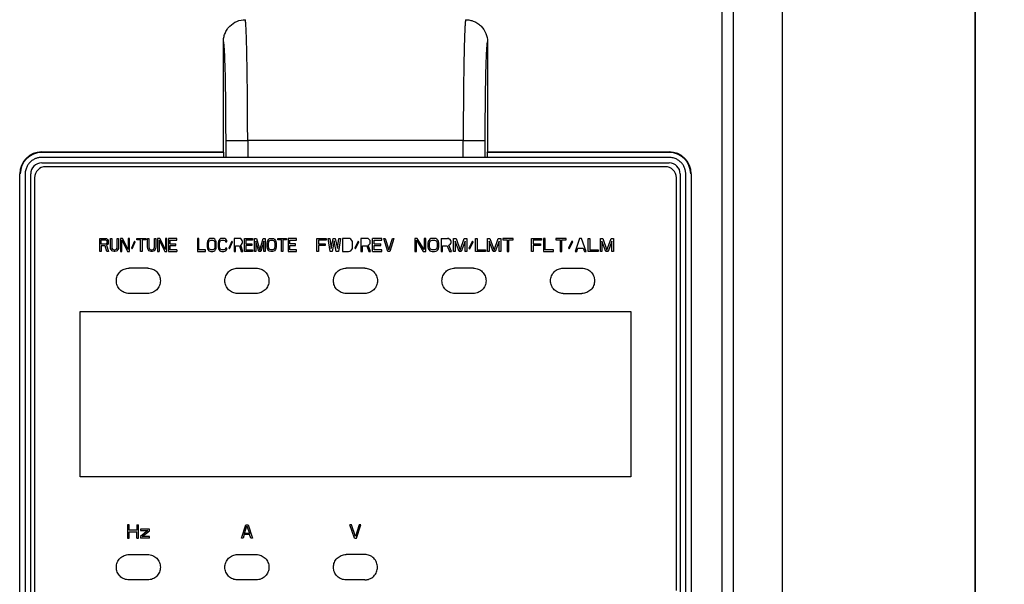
# Model space of a CAD drawing. Header units: millimetres. Extents: x 0 to 423, y 0 to 297.
# Tile 12 of 34: x 125 to 155, y 172 to 189. Entities that reach past the tile are written whole.
import ezdxf

# ---------------------------------------------------------------- set-up
doc = ezdxf.new("R2010")
doc.units = ezdxf.units.MM
doc.layers.add('实线', color=2, linetype='Continuous', lineweight=25)
doc.styles.add('SLDTEXTSTYLE17', font='ARIAL.TTF', dxfattribs={"width": 0.948})
doc.dimstyles.new('SLDDIMSTYLE0', dxfattribs={"dimtxt": 3.5, "dimasz": 2.8, "dimexe": 0, "dimexo": 0.0625, "dimgap": 0.875, "dimtad": 2, "dimlfac": 3, "dimrnd": 1e-09, "dimzin": 12, "dimdsep": 46, "dimtxsty": 'SLDTEXTSTYLE17', "dimsah": 1, "dimcen": 0.09, "dimadec": 0, "dimazin": 3, "dimtfac": 1, "dimtofl": 0, "dimtmove": 0, "dimatfit": 3, "dimfxl": 1, "dimfrac": 2, "dimtolj": 1, "dimtzin": 12, "dimarcsym": 0})

# ---------------------------------------------------------------- blocks, each defined once
blk = doc.blocks.new('_D_2')
at = {"color": 7, "linetype": 'Continuous', "lineweight": 18, "true_color": 0xffffff}
for p, q in [((151.674, 196.58), (166.25, 196.58)), ((165.25, 196.58), (165.25, 95.58)), ((151.674, 95.58), (166.25, 95.58))]:
    blk.add_line(p, q, dxfattribs=at)
for points in [[(165.25, 196.58), (164.9, 193.78), (165.6, 193.78)], [(165.25, 95.58), (165.6, 98.38), (164.9, 98.38)]]:
    blk.add_solid(points, dxfattribs=at)
at = {"color": 7, "linetype": 'Continuous', "lineweight": 18, "true_color": 0xffffff, "insert": (160.738, 143.668), "char_height": 3.5, "attachment_point": 1, "rotation": 90, "style": 'SLDTEXTSTYLE17'}
blk.add_mtext('303', dxfattribs=at)
blk = doc.blocks.new('_D_3')
at = {"color": 7, "linetype": 'Continuous', "lineweight": 18, "true_color": 0xffffff}
for p, q in [((152.174, 199.747), (174.811, 199.747)), ((173.811, 199.747), (173.811, 93.08)), ((149.04, 93.08), (174.811, 93.08))]:
    blk.add_line(p, q, dxfattribs=at)
for points in [[(173.811, 199.747), (173.461, 196.947), (174.161, 196.947)], [(173.811, 93.08), (174.161, 95.88), (173.461, 95.88)]]:
    blk.add_solid(points, dxfattribs=at)
at = {"color": 7, "linetype": 'Continuous', "lineweight": 18, "true_color": 0xffffff, "insert": (169.299, 143.668), "char_height": 3.5, "attachment_point": 1, "rotation": 90, "style": 'SLDTEXTSTYLE17'}
blk.add_mtext('320', dxfattribs=at)

msp = doc.modelspace()

# ---------------------------------------------------------------- linework, layer by layer
at = {"layer": '实线', "color": 2, "linetype": 'Continuous', "lineweight": 25, "true_color": 0xffff00}
for p, q in [((147.0069, 193.7467), (147.0069, 150.4134)), ((148.5032, 150.4134), (148.5032, 193.7467)), ((146.6736, 150.4134), (146.6736, 193.3156)), ((154.3356, 191.7423), (154.3356, 150.4134)), ((154.3402, 150.4134), (154.3402, 191.747)), ((154.3402, 151.4801), (154.3402, 191.7467)), ((131.5736, 185.1131), (131.5736, 188.445)), ((139.5736, 188.445), (139.5736, 185.1131)), ((131.6439, 185.4616), (131.6439, 184.9465)), ((138.8369, 185.4616), (132.3103, 185.4616)), ((132.3103, 185.4616), (132.3103, 184.9465)), ((138.8369, 184.9465), (138.8369, 185.4616)), ((139.5033, 184.9465), (139.5033, 185.4616)), ((126.0736, 185.1131), (131.5736, 185.1131)), ((126.0736, 185.0965), (126.0736, 185.1131)), ((131.5902, 185.0965), (126.0736, 185.0965)), ((145.0736, 184.9465), (126.0736, 184.9465)), ((131.5902, 185.0965), (131.5736, 185.1131)), ((131.5902, 184.9465), (131.5902, 185.0965)), ((139.557, 185.0965), (139.5736, 185.1131)), ((139.557, 185.0965), (139.557, 184.9465)), ((145.0736, 185.0965), (139.557, 185.0965)), ((139.5736, 185.1131), (145.0736, 185.1131)), ((145.0736, 185.0965), (145.0736, 185.1131)), ((126.0736, 184.7798), (145.0736, 184.7798)), ((144.9569, 184.6631), (126.1902, 184.6631)), ((125.4069, 152.1131), (125.4069, 184.4465)), ((125.4235, 184.4465), (125.4069, 184.4465)), ((125.5736, 184.4465), (125.5736, 152.1131)), ((125.7402, 152.1131), (125.7402, 184.4465)), ((125.8569, 184.3298), (125.8569, 169.5131)), ((145.2902, 171.8465), (145.2902, 184.3298)), ((145.4069, 184.4465), (145.4069, 152.1131)), ((145.5736, 152.1131), (145.5736, 184.4465)), ((145.7237, 184.4465), (145.7402, 184.4465)), ((145.7402, 184.4465), (145.7402, 152.1131)), ((127.8336, 182.4965), (128.0002, 182.4965)), ((127.8336, 182.0965), (127.8336, 182.4965)), ((128.0002, 182.4965), (128.035, 182.4879)), ((128.035, 182.4879), (128.0627, 182.4624)), ((128.0627, 182.4624), (128.0836, 182.4284)), ((128.153, 182.2326), (128.153, 182.4965)), ((128.153, 182.4965), (128.1947, 182.4965)), ((128.1947, 182.4965), (128.1947, 182.2326)), ((128.3614, 182.2326), (128.3614, 182.4965)), ((128.3614, 182.4965), (128.403, 182.4965)), ((128.403, 182.4965), (128.403, 182.2326)), ((128.4586, 182.4965), (128.4586, 182.0965)), ((128.5211, 182.4965), (128.4586, 182.4965)), ((128.6947, 182.156), (128.5211, 182.4965)), ((128.6947, 182.4965), (128.6947, 182.156)), ((128.7364, 182.4965), (128.6947, 182.4965)), ((128.7364, 182.0965), (128.7364, 182.4965)), ((128.9586, 182.4965), (129.2225, 182.4965)), ((128.9586, 182.4539), (128.9586, 182.4965)), ((129.2225, 182.4965), (129.2225, 182.4539)), ((129.278, 182.4965), (129.3197, 182.4965)), ((129.278, 182.2326), (129.278, 182.4965)), ((129.3197, 182.4965), (129.3197, 182.2326)), ((129.4864, 182.4965), (129.528, 182.4965)), ((129.4864, 182.2326), (129.4864, 182.4965)), ((129.528, 182.4965), (129.528, 182.2326)), ((129.5836, 182.4965), (129.5836, 182.0965)), ((129.6461, 182.4965), (129.5836, 182.4965)), ((129.8197, 182.156), (129.6461, 182.4965)), ((129.8197, 182.4965), (129.8197, 182.156)), ((129.8614, 182.4965), (129.8197, 182.4965)), ((129.8614, 182.0965), (129.8614, 182.4965)), ((129.9169, 182.4965), (129.9169, 182.0965)), ((130.1669, 182.4965), (129.9169, 182.4965)), ((130.1669, 182.4454), (130.1669, 182.4965)), ((130.7869, 182.4965), (130.7869, 182.0965)), ((130.8279, 182.4965), (130.7869, 182.4965)), ((130.8279, 182.1475), (130.8279, 182.4965)), ((131.1354, 182.4709), (131.1081, 182.4369)), ((131.1628, 182.4879), (131.1354, 182.4709)), ((131.1969, 182.4965), (131.1628, 182.4879)), ((131.2516, 182.4965), (131.1969, 182.4965)), ((131.2858, 182.4879), (131.2516, 182.4965)), ((131.3131, 182.4709), (131.2858, 182.4879)), ((131.3404, 182.4369), (131.3131, 182.4709)), ((131.4634, 182.4709), (131.4361, 182.4369)), ((131.4908, 182.4879), (131.4634, 182.4709)), ((131.525, 182.4965), (131.4908, 182.4879)), ((131.5865, 182.4965), (131.525, 182.4965)), ((131.6206, 182.4879), (131.5865, 182.4965)), ((131.648, 182.4709), (131.6206, 182.4879)), ((131.6753, 182.4369), (131.648, 182.4709)), ((131.9008, 182.4965), (131.9008, 182.0965)), ((132.0648, 182.4965), (131.9008, 182.4965)), ((132.099, 182.4879), (132.0648, 182.4965)), ((132.1263, 182.4624), (132.099, 182.4879)), ((132.1468, 182.4284), (132.1263, 182.4624)), ((132.2152, 182.0965), (132.2152, 182.4965)), ((132.2152, 182.4965), (132.4612, 182.4965)), ((132.4612, 182.4965), (132.4612, 182.4454)), ((132.5158, 182.4965), (132.5773, 182.4965)), ((132.5158, 182.0965), (132.5158, 182.4965)), ((132.5773, 182.4965), (132.6799, 182.139)), ((132.6799, 182.139), (132.7824, 182.4965)), ((132.7824, 182.4965), (132.8439, 182.4965)), ((132.8439, 182.4965), (132.8439, 182.0965)), ((132.919, 182.4369), (132.9464, 182.4709)), ((132.9464, 182.4709), (132.9737, 182.4879)), ((132.9737, 182.4879), (133.0079, 182.4965)), ((133.0079, 182.4965), (133.0625, 182.4965)), ((133.0625, 182.4965), (133.0967, 182.4879)), ((133.0967, 182.4879), (133.124, 182.4709)), ((133.124, 182.4709), (133.1514, 182.4369)), ((133.2265, 182.4965), (133.4862, 182.4965)), ((133.2265, 182.4539), (133.2265, 182.4965)), ((133.4862, 182.4965), (133.4862, 182.4539)), ((133.5409, 182.4965), (133.5409, 182.0965)), ((133.7869, 182.4965), (133.5409, 182.4965)), ((133.7869, 182.4454), (133.7869, 182.4965)), ((134.4069, 182.4965), (134.6851, 182.4965)), ((134.4069, 182.0965), (134.4069, 182.4965)), ((134.6851, 182.4965), (134.6851, 182.4454)), ((134.7469, 182.4965), (134.7932, 182.4965)), ((134.8087, 182.0965), (134.7469, 182.4965)), ((134.7932, 182.4965), (134.8396, 182.1901)), ((134.8396, 182.1901), (134.9014, 182.4965)), ((134.9014, 182.4965), (134.9632, 182.4965)), ((134.9632, 182.4965), (135.025, 182.1901)), ((135.025, 182.1901), (135.0714, 182.4965)), ((135.1177, 182.4965), (135.0559, 182.0965)), ((135.0714, 182.4965), (135.1177, 182.4965)), ((135.1795, 182.4965), (135.1795, 182.0965)), ((135.365, 182.4965), (135.1795, 182.4965)), ((135.4036, 182.4879), (135.365, 182.4965)), ((135.4345, 182.4709), (135.4036, 182.4879)), ((135.4654, 182.4369), (135.4345, 182.4709)), ((135.7358, 182.4965), (135.7358, 182.0965)), ((135.9213, 182.4965), (135.7358, 182.4965)), ((135.9599, 182.4879), (135.9213, 182.4965)), ((135.9908, 182.4624), (135.9599, 182.4879)), ((136.014, 182.4284), (135.9908, 182.4624)), ((136.0912, 182.0965), (136.0912, 182.4965)), ((136.3694, 182.4965), (136.0912, 182.4965)), ((136.3694, 182.4454), (136.3694, 182.4965)), ((136.4312, 182.4965), (136.4776, 182.4965)), ((136.5548, 182.0965), (136.4312, 182.4965)), ((136.4776, 182.4965), (136.5857, 182.1475)), ((136.5857, 182.1475), (136.6939, 182.4965)), ((136.7402, 182.4965), (136.6166, 182.0965)), ((136.6939, 182.4965), (136.7402, 182.4965)), ((137.4432, 182.4965), (137.3686, 182.4965)), ((137.3686, 182.4965), (137.3686, 182.0965)), ((137.6503, 182.156), (137.4432, 182.4965)), ((137.6503, 182.4965), (137.6503, 182.156)), ((137.7001, 182.4965), (137.6503, 182.4965)), ((137.7001, 182.0965), (137.7001, 182.4965)), ((137.8244, 182.4709), (137.7912, 182.4369)), ((137.8575, 182.4879), (137.8244, 182.4709)), ((137.8989, 182.4965), (137.8575, 182.4879)), ((137.9652, 182.4965), (137.8989, 182.4965)), ((138.0067, 182.4879), (137.9652, 182.4965)), ((138.0398, 182.4709), (138.0067, 182.4879)), ((138.073, 182.4369), (138.0398, 182.4709)), ((138.1641, 182.4965), (138.363, 182.4965)), ((138.1641, 182.4965), (138.1641, 182.0965)), ((138.4045, 182.4879), (138.363, 182.4965)), ((138.4045, 182.4879), (138.4376, 182.4624)), ((138.4625, 182.4284), (138.4376, 182.4624)), ((138.5453, 182.4965), (138.6199, 182.4965)), ((138.5453, 182.0965), (138.5453, 182.4965)), ((138.6199, 182.4965), (138.7442, 182.139)), ((138.7442, 182.139), (138.8685, 182.4965)), ((138.8685, 182.4965), (138.9431, 182.4965)), ((138.9431, 182.4965), (138.9431, 182.0965)), ((139.2083, 182.4965), (139.258, 182.4965)), ((139.2083, 182.0965), (139.2083, 182.4965)), ((139.258, 182.4965), (139.258, 182.1475)), ((139.5729, 182.4965), (139.6475, 182.4965)), ((139.5729, 182.0965), (139.5729, 182.4965)), ((139.6475, 182.4965), (139.7718, 182.139)), ((139.7718, 182.139), (139.8961, 182.4965)), ((139.8961, 182.4965), (139.9707, 182.4965)), ((139.9707, 182.4965), (139.9707, 182.0965)), ((140.037, 182.4965), (140.037, 182.4539)), ((140.3519, 182.4965), (140.037, 182.4965)), ((140.3519, 182.4539), (140.3519, 182.4965)), ((140.9052, 182.4965), (141.2052, 182.4965)), ((140.9052, 182.0965), (140.9052, 182.4965)), ((141.2052, 182.4965), (141.2052, 182.4454)), ((141.2719, 182.4965), (141.2719, 182.0965)), ((141.3219, 182.4965), (141.2719, 182.4965)), ((141.3219, 182.1475), (141.3219, 182.4965)), ((141.6386, 182.4965), (141.6386, 182.4539)), ((141.9552, 182.4965), (141.6386, 182.4965)), ((141.9552, 182.4539), (141.9552, 182.4965)), ((142.3552, 182.4965), (142.2219, 182.0965)), ((142.4219, 182.4965), (142.3552, 182.4965)), ((142.5552, 182.0965), (142.4219, 182.4965)), ((142.6219, 182.4965), (142.6719, 182.4965)), ((142.6219, 182.0965), (142.6219, 182.4965)), ((142.6719, 182.4965), (142.6719, 182.1475)), ((142.9886, 182.4965), (143.0636, 182.4965)), ((142.9886, 182.0965), (142.9886, 182.4965)), ((143.0636, 182.4965), (143.1886, 182.139)), ((143.1886, 182.139), (143.3136, 182.4965)), ((143.3136, 182.4965), (143.3886, 182.4965)), ((143.3886, 182.4965), (143.3886, 182.0965)), ((127.8752, 182.3262), (127.8752, 182.4539)), ((127.8752, 182.4539), (128.0072, 182.4539)), ((128.0072, 182.3262), (127.8752, 182.3262)), ((127.8752, 182.2752), (127.8752, 182.0965)), ((127.9933, 182.2752), (127.8752, 182.2752)), ((128.0489, 182.0965), (127.9933, 182.2752)), ((128.0072, 182.4539), (128.028, 182.4454)), ((128.028, 182.3347), (128.0072, 182.3262)), ((128.028, 182.4454), (128.0419, 182.4284)), ((128.0419, 182.3518), (128.028, 182.3347)), ((128.0627, 182.3092), (128.035, 182.2922)), ((128.035, 182.2922), (128.0975, 182.0965)), ((128.0419, 182.4284), (128.0489, 182.4028)), ((128.0489, 182.3773), (128.0419, 182.3518)), ((128.0489, 182.4028), (128.0489, 182.3773)), ((128.0836, 182.3433), (128.0627, 182.3092)), ((128.0836, 182.4284), (128.0905, 182.4028)), ((128.0905, 182.3688), (128.0836, 182.3433)), ((128.0905, 182.4028), (128.0905, 182.3688)), ((128.16, 182.1901), (128.153, 182.2326)), ((128.1739, 182.156), (128.16, 182.1901)), ((128.1947, 182.2326), (128.2016, 182.1986)), ((128.2016, 182.1986), (128.2155, 182.173)), ((128.2155, 182.173), (128.2364, 182.156)), ((128.3197, 182.156), (128.3405, 182.173)), ((128.3405, 182.173), (128.3544, 182.1986)), ((128.3544, 182.1986), (128.3614, 182.2326)), ((128.3961, 182.1901), (128.3822, 182.156)), ((128.403, 182.2326), (128.3961, 182.1901)), ((128.5002, 182.4454), (128.6739, 182.0965)), ((128.5002, 182.0965), (128.5002, 182.4454)), ((128.8822, 182.4113), (128.7919, 182.1986)), ((128.7919, 182.1986), (128.8127, 182.1816)), ((128.8127, 182.1816), (128.903, 182.3943)), ((128.903, 182.3943), (128.8822, 182.4113)), ((129.0697, 182.4539), (128.9586, 182.4539)), ((129.0697, 182.0965), (129.0697, 182.4539)), ((129.1114, 182.4539), (129.1114, 182.0965)), ((129.2225, 182.4539), (129.1114, 182.4539)), ((129.285, 182.1901), (129.278, 182.2326)), ((129.2989, 182.156), (129.285, 182.1901)), ((129.3197, 182.2326), (129.3266, 182.1986)), ((129.3266, 182.1986), (129.3405, 182.173)), ((129.3405, 182.173), (129.3614, 182.156)), ((129.4447, 182.156), (129.4655, 182.173)), ((129.4655, 182.173), (129.4794, 182.1986)), ((129.4794, 182.1986), (129.4864, 182.2326)), ((129.5211, 182.1901), (129.5072, 182.156)), ((129.528, 182.2326), (129.5211, 182.1901)), ((129.6252, 182.4454), (129.6252, 182.0965)), ((129.6252, 182.4454), (129.7989, 182.0965)), ((129.9586, 182.4454), (130.1669, 182.4454)), ((129.9586, 182.3347), (129.9586, 182.4454)), ((129.9586, 182.3347), (130.1391, 182.3347)), ((129.9586, 182.2837), (130.1391, 182.2837)), ((129.9586, 182.1475), (129.9586, 182.2837)), ((130.1391, 182.2837), (130.1391, 182.3347)), ((131.0944, 182.4028), (131.0876, 182.3603)), ((131.0876, 182.3603), (131.0876, 182.2326)), ((131.0876, 182.2326), (131.0944, 182.1901)), ((131.1081, 182.4369), (131.0944, 182.4028)), ((131.0944, 182.1901), (131.1081, 182.156)), ((131.1286, 182.3603), (131.1354, 182.3943)), ((131.1286, 182.2326), (131.1286, 182.3603)), ((131.1354, 182.1986), (131.1286, 182.2326)), ((131.1354, 182.3943), (131.1491, 182.4199)), ((131.1491, 182.173), (131.1354, 182.1986)), ((131.1491, 182.4199), (131.1696, 182.4369)), ((131.1696, 182.156), (131.1491, 182.173)), ((131.1696, 182.4369), (131.1969, 182.4454)), ((131.1969, 182.4454), (131.2516, 182.4454)), ((131.2516, 182.4454), (131.2789, 182.4369)), ((131.2789, 182.4369), (131.2994, 182.4199)), ((131.2994, 182.173), (131.2789, 182.156)), ((131.2994, 182.4199), (131.3131, 182.3943)), ((131.3131, 182.1986), (131.2994, 182.173)), ((131.3131, 182.3943), (131.3199, 182.3603)), ((131.3199, 182.2326), (131.3131, 182.1986)), ((131.3199, 182.3603), (131.3199, 182.2326)), ((131.3541, 182.4028), (131.3404, 182.4369)), ((131.3404, 182.156), (131.3541, 182.1901)), ((131.3609, 182.3603), (131.3541, 182.4028)), ((131.3541, 182.1901), (131.3609, 182.2326)), ((131.3609, 182.2326), (131.3609, 182.3603)), ((131.4224, 182.4028), (131.4156, 182.3603)), ((131.4156, 182.3603), (131.4156, 182.2326)), ((131.4156, 182.2326), (131.4224, 182.1901)), ((131.4361, 182.4369), (131.4224, 182.4028)), ((131.4224, 182.1901), (131.4361, 182.156)), ((131.4566, 182.3603), (131.4634, 182.3943)), ((131.4566, 182.2326), (131.4566, 182.3603)), ((131.4634, 182.1986), (131.4566, 182.2326)), ((131.4634, 182.3943), (131.4771, 182.4199)), ((131.4771, 182.173), (131.4634, 182.1986)), ((131.4771, 182.4199), (131.4976, 182.4369)), ((131.4976, 182.156), (131.4771, 182.173)), ((131.4976, 182.4369), (131.525, 182.4454)), ((131.525, 182.4454), (131.5865, 182.4454)), ((131.5865, 182.4454), (131.6138, 182.4369)), ((131.6138, 182.4369), (131.6343, 182.4199)), ((131.6343, 182.173), (131.6138, 182.156)), ((131.6343, 182.4199), (131.6411, 182.3943)), ((131.6411, 182.1986), (131.6343, 182.173)), ((131.6411, 182.3943), (131.6821, 182.3943)), ((131.6821, 182.1986), (131.6411, 182.1986)), ((131.6821, 182.3943), (131.6753, 182.4369)), ((131.6753, 182.156), (131.6821, 182.1986)), ((131.8256, 182.4113), (131.7368, 182.1986)), ((131.7368, 182.1986), (131.7573, 182.1816)), ((131.7573, 182.1816), (131.8461, 182.3943)), ((131.8461, 182.3943), (131.8256, 182.4113)), ((131.9418, 182.2752), (132.058, 182.2752)), ((131.9418, 182.0965), (131.9418, 182.2752)), ((132.058, 182.2752), (132.1127, 182.0965)), ((132.099, 182.2922), (132.1263, 182.3092)), ((132.1605, 182.0965), (132.099, 182.2922)), ((132.1263, 182.3092), (132.1468, 182.3433)), ((132.1537, 182.4028), (132.1468, 182.4284)), ((132.1468, 182.3433), (132.1537, 182.3688)), ((132.1537, 182.3688), (132.1537, 182.4028)), ((132.4612, 182.4454), (132.2562, 182.4454)), ((132.2562, 182.4454), (132.2562, 182.3347)), ((132.2562, 182.3347), (132.4338, 182.3347)), ((132.4338, 182.2837), (132.2562, 182.2837)), ((132.2562, 182.2837), (132.2562, 182.1475)), ((132.4338, 182.3347), (132.4338, 182.2837)), ((132.5568, 182.4113), (132.5568, 182.0965)), ((132.6525, 182.0965), (132.5568, 182.4113)), ((132.8029, 182.4113), (132.7072, 182.0965)), ((132.8029, 182.0965), (132.8029, 182.4113)), ((132.8985, 182.3603), (132.9054, 182.4028)), ((132.8985, 182.2326), (132.8985, 182.3603)), ((132.9054, 182.1901), (132.8985, 182.2326)), ((132.9054, 182.4028), (132.919, 182.4369)), ((132.919, 182.156), (132.9054, 182.1901)), ((132.9395, 182.3603), (132.9464, 182.3943)), ((132.9395, 182.2326), (132.9395, 182.3603)), ((132.9464, 182.1986), (132.9395, 182.2326)), ((132.9464, 182.3943), (132.96, 182.4199)), ((132.96, 182.173), (132.9464, 182.1986)), ((132.96, 182.4199), (132.9805, 182.4369)), ((132.9805, 182.156), (132.96, 182.173)), ((132.9805, 182.4369), (133.0079, 182.4454)), ((133.0079, 182.4454), (133.0625, 182.4454)), ((133.0625, 182.4454), (133.0899, 182.4369)), ((133.0899, 182.4369), (133.1104, 182.4199)), ((133.1104, 182.173), (133.0899, 182.156)), ((133.1104, 182.4199), (133.124, 182.3943)), ((133.124, 182.1986), (133.1104, 182.173)), ((133.124, 182.3943), (133.1309, 182.3603)), ((133.1309, 182.2326), (133.124, 182.1986)), ((133.1309, 182.3603), (133.1309, 182.2326)), ((133.1514, 182.4369), (133.165, 182.4028)), ((133.165, 182.1901), (133.1514, 182.156)), ((133.165, 182.4028), (133.1719, 182.3603)), ((133.1719, 182.2326), (133.165, 182.1901)), ((133.1719, 182.3603), (133.1719, 182.2326)), ((133.3359, 182.4539), (133.2265, 182.4539)), ((133.3359, 182.0965), (133.3359, 182.4539)), ((133.3769, 182.4539), (133.3769, 182.0965)), ((133.4862, 182.4539), (133.3769, 182.4539)), ((133.5819, 182.4454), (133.7869, 182.4454)), ((133.5819, 182.3347), (133.5819, 182.4454)), ((133.7596, 182.3347), (133.5819, 182.3347)), ((133.5819, 182.2837), (133.7596, 182.2837)), ((133.5819, 182.1475), (133.5819, 182.2837)), ((133.7596, 182.2837), (133.7596, 182.3347)), ((134.4533, 182.4454), (134.4533, 182.3347)), ((134.6851, 182.4454), (134.4533, 182.4454)), ((134.4533, 182.3347), (134.6542, 182.3347)), ((134.4533, 182.2837), (134.4533, 182.0965)), ((134.6542, 182.2837), (134.4533, 182.2837)), ((134.6542, 182.3347), (134.6542, 182.2837)), ((134.9323, 182.4199), (134.8705, 182.0965)), ((134.9941, 182.0965), (134.9323, 182.4199)), ((135.4809, 182.4028), (135.4654, 182.4369)), ((135.4654, 182.156), (135.4809, 182.1901)), ((135.4886, 182.3603), (135.4809, 182.4028)), ((135.4809, 182.1901), (135.4886, 182.2326)), ((135.4886, 182.2326), (135.4886, 182.3603)), ((135.6508, 182.4113), (135.5504, 182.1986)), ((135.5504, 182.1986), (135.5736, 182.1816)), ((135.5736, 182.1816), (135.674, 182.3943)), ((135.674, 182.3943), (135.6508, 182.4113)), ((135.7822, 182.2752), (135.9135, 182.2752)), ((135.7822, 182.0965), (135.7822, 182.2752)), ((135.9135, 182.2752), (135.9753, 182.0965)), ((135.9599, 182.2922), (135.9908, 182.3092)), ((136.0294, 182.0965), (135.9599, 182.2922)), ((135.9908, 182.3092), (136.014, 182.3433)), ((136.0217, 182.4028), (136.014, 182.4284)), ((136.014, 182.3433), (136.0217, 182.3688)), ((136.0217, 182.3688), (136.0217, 182.4028)), ((136.1376, 182.4454), (136.3694, 182.4454)), ((136.1376, 182.3347), (136.1376, 182.4454)), ((136.1376, 182.3347), (136.3385, 182.3347)), ((136.1376, 182.2837), (136.3385, 182.2837)), ((136.1376, 182.1475), (136.1376, 182.2837)), ((136.3385, 182.2837), (136.3385, 182.3347)), ((137.4183, 182.4454), (137.6255, 182.0965)), ((137.4183, 182.0965), (137.4183, 182.4454)), ((137.7746, 182.4028), (137.7664, 182.3603)), ((137.7664, 182.3603), (137.7664, 182.2326)), ((137.7664, 182.2326), (137.7746, 182.1901)), ((137.7912, 182.4369), (137.7746, 182.4028)), ((137.7746, 182.1901), (137.7912, 182.156)), ((137.8161, 182.3603), (137.8244, 182.3943)), ((137.8161, 182.2326), (137.8161, 182.3603)), ((137.8244, 182.1986), (137.8161, 182.2326)), ((137.8244, 182.3943), (137.8409, 182.4199)), ((137.8409, 182.173), (137.8244, 182.1986)), ((137.8409, 182.4199), (137.8658, 182.4369)), ((137.8658, 182.156), (137.8409, 182.173)), ((137.8658, 182.4369), (137.8989, 182.4454)), ((137.8989, 182.4454), (137.9652, 182.4454)), ((137.9652, 182.4454), (137.9984, 182.4369)), ((137.9984, 182.4369), (138.0233, 182.4199)), ((138.0233, 182.173), (137.9984, 182.156)), ((138.0233, 182.4199), (138.0398, 182.3943)), ((138.0398, 182.1986), (138.0233, 182.173)), ((138.0398, 182.3943), (138.0481, 182.3603)), ((138.0481, 182.2326), (138.0398, 182.1986)), ((138.0481, 182.3603), (138.0481, 182.2326)), ((138.0896, 182.4028), (138.073, 182.4369)), ((138.073, 182.156), (138.0896, 182.1901)), ((138.0978, 182.3603), (138.0896, 182.4028)), ((138.0896, 182.1901), (138.0978, 182.2326)), ((138.0978, 182.2326), (138.0978, 182.3603)), ((138.2139, 182.2752), (138.3547, 182.2752)), ((138.2139, 182.0965), (138.2139, 182.2752)), ((138.3547, 182.2752), (138.421, 182.0965)), ((138.4045, 182.2922), (138.4376, 182.3092)), ((138.479, 182.0965), (138.4045, 182.2922)), ((138.4376, 182.3092), (138.4625, 182.3433)), ((138.4708, 182.4028), (138.4625, 182.4284)), ((138.4625, 182.3433), (138.4708, 182.3688)), ((138.4708, 182.3688), (138.4708, 182.4028)), ((138.5951, 182.4113), (138.5951, 182.0965)), ((138.7111, 182.0965), (138.5951, 182.4113)), ((138.8934, 182.4113), (138.7774, 182.0965)), ((138.8934, 182.0965), (138.8934, 182.4113)), ((139.1171, 182.4113), (139.0094, 182.1986)), ((139.0094, 182.1986), (139.0343, 182.1816)), ((139.0343, 182.1816), (139.142, 182.3943)), ((139.142, 182.3943), (139.1171, 182.4113)), ((139.6227, 182.4113), (139.6227, 182.0965)), ((139.7387, 182.0965), (139.6227, 182.4113)), ((139.921, 182.4113), (139.805, 182.0965)), ((139.921, 182.0965), (139.921, 182.4113)), ((140.037, 182.4539), (140.1696, 182.4539)), ((140.1696, 182.4539), (140.1696, 182.0965)), ((140.2193, 182.4539), (140.3519, 182.4539)), ((140.2193, 182.0965), (140.2193, 182.4539)), ((140.9552, 182.4454), (140.9552, 182.3347)), ((141.2052, 182.4454), (140.9552, 182.4454)), ((140.9552, 182.3347), (141.1719, 182.3347)), ((140.9552, 182.2837), (140.9552, 182.0965)), ((141.1719, 182.2837), (140.9552, 182.2837)), ((141.1719, 182.3347), (141.1719, 182.2837)), ((141.6386, 182.4539), (141.7719, 182.4539)), ((141.7719, 182.4539), (141.7719, 182.0965)), ((141.8219, 182.4539), (141.9552, 182.4539)), ((141.8219, 182.0965), (141.8219, 182.4539)), ((142.1302, 182.4113), (142.0219, 182.1986)), ((142.0219, 182.1986), (142.0469, 182.1816)), ((142.0469, 182.1816), (142.1552, 182.3943)), ((142.1552, 182.3943), (142.1302, 182.4113)), ((142.2719, 182.0965), (142.3052, 182.1986)), ((142.3052, 182.1986), (142.4719, 182.1986)), ((142.4719, 182.1986), (142.5052, 182.0965)), ((143.0386, 182.4113), (143.0386, 182.0965)), ((143.1552, 182.0965), (143.0386, 182.4113)), ((143.3386, 182.4113), (143.2219, 182.0965)), ((143.3386, 182.0965), (143.3386, 182.4113)), ((127.8752, 182.0965), (127.8336, 182.0965)), ((128.0975, 182.0965), (128.0489, 182.0965)), ((128.2016, 182.122), (128.1739, 182.156)), ((128.2294, 182.105), (128.2016, 182.122)), ((128.2641, 182.0965), (128.2294, 182.105)), ((128.2364, 182.156), (128.2641, 182.1475)), ((128.2641, 182.1475), (128.2919, 182.1475)), ((128.2919, 182.0965), (128.2641, 182.0965)), ((128.2919, 182.1475), (128.3197, 182.156)), ((128.3266, 182.105), (128.2919, 182.0965)), ((128.3544, 182.122), (128.3266, 182.105)), ((128.3822, 182.156), (128.3544, 182.122)), ((128.4586, 182.0965), (128.5002, 182.0965)), ((128.6739, 182.0965), (128.7364, 182.0965)), ((129.1114, 182.0965), (129.0697, 182.0965)), ((129.3266, 182.122), (129.2989, 182.156)), ((129.3544, 182.105), (129.3266, 182.122)), ((129.3891, 182.0965), (129.3544, 182.105)), ((129.3614, 182.156), (129.3891, 182.1475)), ((129.3891, 182.1475), (129.4169, 182.1475)), ((129.4169, 182.0965), (129.3891, 182.0965)), ((129.4169, 182.1475), (129.4447, 182.156)), ((129.4516, 182.105), (129.4169, 182.0965)), ((129.4794, 182.122), (129.4516, 182.105)), ((129.5072, 182.156), (129.4794, 182.122)), ((129.5836, 182.0965), (129.6252, 182.0965)), ((129.7989, 182.0965), (129.8614, 182.0965)), ((129.9169, 182.0965), (130.1669, 182.0965)), ((130.1669, 182.1475), (129.9586, 182.1475)), ((130.1669, 182.1475), (130.1669, 182.0965)), ((130.7869, 182.0965), (131.0329, 182.0965)), ((131.0329, 182.1475), (130.8279, 182.1475)), ((131.0329, 182.0965), (131.0329, 182.1475)), ((131.1081, 182.156), (131.1354, 182.122)), ((131.1354, 182.122), (131.1628, 182.105)), ((131.1628, 182.105), (131.1969, 182.0965)), ((131.1969, 182.1475), (131.1696, 182.156)), ((131.2516, 182.1475), (131.1969, 182.1475)), ((131.1969, 182.0965), (131.2516, 182.0965)), ((131.2789, 182.156), (131.2516, 182.1475)), ((131.2516, 182.0965), (131.2858, 182.105)), ((131.2858, 182.105), (131.3131, 182.122)), ((131.3131, 182.122), (131.3404, 182.156)), ((131.4361, 182.156), (131.4634, 182.122)), ((131.4634, 182.122), (131.4908, 182.105)), ((131.4908, 182.105), (131.525, 182.0965)), ((131.525, 182.1475), (131.4976, 182.156)), ((131.5865, 182.1475), (131.525, 182.1475)), ((131.525, 182.0965), (131.5865, 182.0965)), ((131.6138, 182.156), (131.5865, 182.1475)), ((131.5865, 182.0965), (131.6206, 182.105)), ((131.6206, 182.105), (131.648, 182.122)), ((131.648, 182.122), (131.6753, 182.156)), ((131.9008, 182.0965), (131.9418, 182.0965)), ((132.1127, 182.0965), (132.1605, 182.0965)), ((132.4612, 182.0965), (132.2152, 182.0965)), ((132.2562, 182.1475), (132.4612, 182.1475)), ((132.4612, 182.1475), (132.4612, 182.0965)), ((132.5568, 182.0965), (132.5158, 182.0965)), ((132.7072, 182.0965), (132.6525, 182.0965)), ((132.8439, 182.0965), (132.8029, 182.0965)), ((132.9464, 182.122), (132.919, 182.156)), ((132.9737, 182.105), (132.9464, 182.122)), ((133.0079, 182.0965), (132.9737, 182.105)), ((133.0079, 182.1475), (132.9805, 182.156)), ((133.0625, 182.1475), (133.0079, 182.1475)), ((133.0625, 182.0965), (133.0079, 182.0965)), ((133.0899, 182.156), (133.0625, 182.1475)), ((133.0967, 182.105), (133.0625, 182.0965)), ((133.124, 182.122), (133.0967, 182.105)), ((133.1514, 182.156), (133.124, 182.122)), ((133.3769, 182.0965), (133.3359, 182.0965)), ((133.5409, 182.0965), (133.7869, 182.0965)), ((133.7869, 182.1475), (133.5819, 182.1475)), ((133.7869, 182.0965), (133.7869, 182.1475)), ((134.4533, 182.0965), (134.4069, 182.0965)), ((134.8705, 182.0965), (134.8087, 182.0965)), ((135.0559, 182.0965), (134.9941, 182.0965)), ((135.1795, 182.0965), (135.365, 182.0965)), ((135.365, 182.0965), (135.4036, 182.105)), ((135.4036, 182.105), (135.4345, 182.122)), ((135.4345, 182.122), (135.4654, 182.156)), ((135.7358, 182.0965), (135.7822, 182.0965)), ((135.9753, 182.0965), (136.0294, 182.0965)), ((136.0912, 182.0965), (136.3694, 182.0965)), ((136.3694, 182.1475), (136.1376, 182.1475)), ((136.3694, 182.0965), (136.3694, 182.1475)), ((136.6166, 182.0965), (136.5548, 182.0965)), ((137.3686, 182.0965), (137.4183, 182.0965)), ((137.6255, 182.0965), (137.7001, 182.0965)), ((137.7912, 182.156), (137.8244, 182.122)), ((137.8244, 182.122), (137.8575, 182.105)), ((137.8575, 182.105), (137.8989, 182.0965)), ((137.8989, 182.1475), (137.8658, 182.156)), ((137.9652, 182.1475), (137.8989, 182.1475)), ((137.8989, 182.0965), (137.9652, 182.0965)), ((137.9984, 182.156), (137.9652, 182.1475)), ((137.9652, 182.0965), (138.0067, 182.105)), ((138.0067, 182.105), (138.0398, 182.122)), ((138.0398, 182.122), (138.073, 182.156)), ((138.1641, 182.0965), (138.2139, 182.0965)), ((138.421, 182.0965), (138.479, 182.0965)), ((138.5951, 182.0965), (138.5453, 182.0965)), ((138.7774, 182.0965), (138.7111, 182.0965)), ((138.9431, 182.0965), (138.8934, 182.0965)), ((139.5066, 182.0965), (139.2083, 182.0965)), ((139.258, 182.1475), (139.5066, 182.1475)), ((139.5066, 182.1475), (139.5066, 182.0965)), ((139.6227, 182.0965), (139.5729, 182.0965)), ((139.805, 182.0965), (139.7387, 182.0965)), ((139.9707, 182.0965), (139.921, 182.0965)), ((140.1696, 182.0965), (140.2193, 182.0965)), ((140.9552, 182.0965), (140.9052, 182.0965)), ((141.2719, 182.0965), (141.5719, 182.0965)), ((141.5719, 182.1475), (141.3219, 182.1475)), ((141.5719, 182.0965), (141.5719, 182.1475)), ((141.7719, 182.0965), (141.8219, 182.0965)), ((142.2219, 182.0965), (142.2719, 182.0965)), ((142.5052, 182.0965), (142.5552, 182.0965)), ((142.9219, 182.0965), (142.6219, 182.0965)), ((142.6719, 182.1475), (142.9219, 182.1475)), ((142.9219, 182.1475), (142.9219, 182.0965)), ((143.0386, 182.0965), (142.9886, 182.0965)), ((143.2219, 182.0965), (143.1552, 182.0965)), ((143.3886, 182.0965), (143.3386, 182.0965)), ((129.2836, 181.5965), (128.7169, 181.5965)), ((132.0036, 181.5965), (132.5702, 181.5965)), ((135.8569, 181.5965), (135.2902, 181.5965)), ((139.1436, 181.5965), (138.5769, 181.5965)), ((141.8636, 181.5965), (142.4302, 181.5965)), ((129.2836, 180.8298), (128.7169, 180.8298)), ((132.5702, 180.8298), (132.0036, 180.8298)), ((135.8569, 180.8298), (135.2902, 180.8298)), ((139.1436, 180.8298), (138.5769, 180.8298)), ((141.8636, 180.8298), (142.4302, 180.8298)), ((127.2402, 175.2798), (127.2402, 180.2798)), ((127.2402, 180.2798), (143.9069, 180.2798)), ((143.9069, 180.2798), (143.9069, 175.2798)), ((143.9069, 175.2798), (127.2402, 175.2798)), ((128.6669, 173.8298), (128.6669, 173.4298)), ((128.7169, 173.8298), (128.6669, 173.8298)), ((128.7169, 173.6681), (128.7169, 173.8298)), ((128.9502, 173.8298), (129.0002, 173.8298)), ((128.9502, 173.8298), (128.9502, 173.6681)), ((129.0002, 173.4298), (129.0002, 173.8298)), ((132.1202, 173.4298), (132.2536, 173.8298)), ((132.2536, 173.8298), (132.3202, 173.8298)), ((132.3202, 173.8298), (132.4536, 173.4298)), ((135.5402, 173.4298), (135.4069, 173.8298)), ((135.4569, 173.8298), (135.4069, 173.8298)), ((135.5736, 173.4808), (135.4569, 173.8298)), ((135.6902, 173.8298), (135.5736, 173.4808)), ((135.6069, 173.4298), (135.7402, 173.8298)), ((135.7402, 173.8298), (135.6902, 173.8298)), ((128.9502, 173.6681), (128.7169, 173.6681)), ((128.7169, 173.617), (128.9502, 173.617)), ((128.7169, 173.4298), (128.7169, 173.617)), ((128.9502, 173.4298), (128.9502, 173.617)), ((129.0669, 173.7021), (129.0669, 173.6596)), ((129.3336, 173.7021), (129.0669, 173.7021)), ((129.2836, 173.6596), (129.0669, 173.4808)), ((129.0669, 173.6596), (129.2836, 173.6596)), ((129.1169, 173.4723), (129.3336, 173.6511)), ((129.3336, 173.6511), (129.3336, 173.7021)), ((132.2036, 173.5319), (132.1702, 173.4298)), ((132.3702, 173.5319), (132.2036, 173.5319)), ((132.2119, 173.566), (132.2869, 173.7957)), ((132.3619, 173.566), (132.2119, 173.566)), ((132.2869, 173.7957), (132.3619, 173.566)), ((132.4036, 173.4298), (132.3702, 173.5319)), ((128.6669, 173.4298), (128.7169, 173.4298)), ((128.9502, 173.4298), (129.0002, 173.4298)), ((129.0669, 173.4808), (129.0669, 173.4298)), ((129.3336, 173.4298), (129.0669, 173.4298)), ((129.3336, 173.4723), (129.1169, 173.4723)), ((129.3336, 173.4298), (129.3336, 173.4723)), ((132.1702, 173.4298), (132.1202, 173.4298)), ((132.4536, 173.4298), (132.4036, 173.4298)), ((135.5402, 173.4298), (135.6069, 173.4298)), ((128.7169, 172.9298), (129.2836, 172.9298)), ((132.0036, 172.9298), (132.5702, 172.9298)), ((135.8569, 172.9298), (135.2902, 172.9298)), ((129.2836, 172.1631), (128.7169, 172.1631)), ((132.5702, 172.1631), (132.0036, 172.1631)), ((135.8569, 172.1631), (135.2902, 172.1631))]:
    msp.add_line(p, q, dxfattribs=at)
for centre, radius, start, end in [((126.0736, 184.4465), 0.6667, 90, 180), ((126.0736, 184.4465), 0.6501, 90, 180), ((145.0736, 184.4465), 0.6667, 0, 90), ((145.0736, 184.4465), 0.6501, 0, 90), ((126.0736, 184.4465), 0.3333, 90, 180), ((126.1902, 184.3298), 0.3333, 90, 180), ((144.9569, 184.3298), 0.3333, 0, 90), ((145.0736, 184.4465), 0.3333, 0, 90)]:
    msp.add_arc(centre, radius, start, end, dxfattribs=at)
for points, knots in [([(131.5736, 188.445), (131.5736, 188.489), (131.5779, 188.5323), (131.5947, 188.6176), (131.6073, 188.6599), (131.6407, 188.7407), (131.6611, 188.779), (131.7092, 188.8517), (131.7371, 188.8862), (131.829, 188.9786), (131.9033, 189.0284), (132.0633, 189.0955), (132.1509, 189.1131), (132.2389, 189.1131)], [0, 0, 0, 0, 0.125, 0.125, 0.25, 0.25, 0.375, 0.375, 0.5, 0.5, 0.75, 0.75, 1, 1, 1, 1]), ([(132.3103, 185.4616), (132.3103, 185.4982), (132.3102, 185.5713), (132.3099, 185.6805), (132.3096, 185.7891), (132.3093, 185.8969), (132.3088, 186.0038), (132.3084, 186.1099), (132.3078, 186.2149), (132.3072, 186.3189), (132.3066, 186.4217), (132.3058, 186.5233), (132.3051, 186.6236), (132.3043, 186.7226), (132.3034, 186.8201), (132.3025, 186.9162), (132.3015, 187.0108), (132.3005, 187.1037), (132.2994, 187.195), (132.2983, 187.2846), (132.2972, 187.3724), (132.296, 187.4584), (132.2948, 187.5426), (132.2935, 187.6248), (132.2922, 187.7051), (132.2909, 187.7833), (132.2895, 187.8594), (132.2881, 187.9325), (132.2867, 188.0045), (132.2851, 188.0775), (132.2834, 188.1538), (132.2816, 188.233), (132.2795, 188.3143), (132.2773, 188.397), (132.2749, 188.4804), (132.2723, 188.5635), (132.2694, 188.6454), (132.2664, 188.725), (132.2631, 188.8014), (132.2596, 188.8733), (132.2559, 188.9394), (132.252, 188.9983), (132.2478, 189.0482), (132.2434, 189.0888), (132.2404, 189.1049), (132.2389, 189.1131)], [0, 0, 0, 0, 0.0202482, 0.040406, 0.0604761, 0.0804609, 0.100362, 0.1201808, 0.1399183, 0.1595753, 0.1791521, 0.1986491, 0.2180663, 0.2374037, 0.2566612, 0.2758389, 0.2949371, 0.3139563, 0.3328969, 0.3517595, 0.3705448, 0.3892536, 0.4078856, 0.42644, 0.444916, 0.4633132, 0.4816317, 0.4998715, 0.5173095, 0.5362436, 0.5566744, 0.5786021, 0.6020263, 0.6269454, 0.6533577, 0.6812641, 0.7106668, 0.7415679, 0.7739694, 0.8078723, 0.8432771, 0.8801852, 0.918601, 0.9585336, 1, 1, 1, 1]), ([(138.9083, 189.1131), (138.9075, 189.1094), (138.906, 189.1021), (138.9038, 189.0871), (138.9017, 189.0694), (138.8996, 189.049), (138.8975, 189.0261), (138.8955, 189.001), (138.8935, 188.9737), (138.8916, 188.9446), (138.8898, 188.9137), (138.888, 188.8812), (138.8863, 188.8473), (138.8846, 188.8122), (138.883, 188.7759), (138.8814, 188.7387), (138.8798, 188.7007), (138.8784, 188.6619), (138.8769, 188.6226), (138.8756, 188.5828), (138.8742, 188.5426), (138.873, 188.5023), (138.8717, 188.4618), (138.8706, 188.4213), (138.8694, 188.3809), (138.8683, 188.3407), (138.8673, 188.3007), (138.8663, 188.2611), (138.8653, 188.2219), (138.8644, 188.1833), (138.8635, 188.1453), (138.8627, 188.1079), (138.8619, 188.0713), (138.8612, 188.0355), (138.8604, 188.0006), (138.8597, 187.9666), (138.8583, 187.8956), (138.8563, 187.7836), (138.8536, 187.6251), (138.8511, 187.4587), (138.8488, 187.2848), (138.8466, 187.1039), (138.8447, 186.9164), (138.8429, 186.7227), (138.8413, 186.5233), (138.8399, 186.3188), (138.8388, 186.1098), (138.8379, 185.8967), (138.8372, 185.6802), (138.837, 185.5347), (138.8369, 185.4616)], [0, 0, 0, 0, 0.0203388, 0.0403126, 0.0599244, 0.0791765, 0.0980705, 0.1166077, 0.134789, 0.152615, 0.1700862, 0.1872028, 0.203965, 0.2203728, 0.2364262, 0.2521254, 0.2674703, 0.2824613, 0.2970986, 0.3113824, 0.325313, 0.3388907, 0.3521156, 0.3649881, 0.3775083, 0.3896762, 0.4014915, 0.4129539, 0.4240632, 0.4348195, 0.4452225, 0.4552723, 0.464969, 0.4743125, 0.4833029, 0.4919402, 0.5002246, 0.536768, 0.5736277, 0.6108017, 0.6482848, 0.6860783, 0.7241872, 0.7626152, 0.8013638, 0.8404328, 0.8798236, 0.919541, 0.9595944, 1, 1, 1, 1]), ([(138.9083, 189.1131), (138.9523, 189.1131), (138.9956, 189.1087), (139.0808, 189.0918), (139.1232, 189.0789), (139.2038, 189.0452), (139.242, 189.0246), (139.3144, 188.976), (139.3487, 188.9479), (139.4405, 188.8555), (139.4898, 188.7809), (139.5562, 188.6206), (139.5736, 188.533), (139.5736, 188.445)], [0, 0, 0, 0, 0.125, 0.125, 0.25, 0.25, 0.375, 0.375, 0.5, 0.5, 0.75, 0.75, 1, 1, 1, 1]), ([(131.5736, 188.445), (131.5744, 188.4415), (131.5759, 188.4346), (131.5783, 188.4208), (131.5806, 188.4045), (131.5829, 188.3856), (131.5852, 188.364), (131.5884, 188.3304), (131.5937, 188.2635), (131.6001, 188.1572), (131.6069, 188.0111), (131.6149, 187.803), (131.6239, 187.4845), (131.6313, 187.109), (131.6359, 186.7856), (131.6388, 186.5331), (131.641, 186.2776), (131.6427, 186.0082), (131.6435, 185.7635), (131.6438, 185.5808), (131.6439, 185.4907), (131.6439, 185.4616)], [0, 0, 0, 0, 0.0206116, 0.0412129, 0.0618065, 0.0823948, 0.1029797, 0.1235627, 0.1688244, 0.2478446, 0.3048594, 0.3730396, 0.4984789, 0.6241077, 0.6914682, 0.7498788, 0.8117672, 0.8751176, 0.9385138, 0.9801543, 1, 1, 1, 1]), ([(139.5033, 185.4616), (139.5033, 185.4875), (139.5033, 185.5479), (139.5034, 185.6513), (139.5037, 185.7842), (139.5042, 185.9291), (139.5053, 186.1502), (139.5071, 186.3976), (139.511, 186.7874), (139.5164, 187.1419), (139.5233, 187.4692), (139.5307, 187.7529), (139.5395, 188.0037), (139.5483, 188.1797), (139.5544, 188.2748), (139.5591, 188.3352), (139.5638, 188.384), (139.5687, 188.4221), (139.5719, 188.4373), (139.5736, 188.445)], [0, 0, 0, 0, 0.0176791, 0.041232, 0.0706533, 0.1086895, 0.1410103, 0.2241484, 0.2833285, 0.4263919, 0.5007266, 0.5701555, 0.6997676, 0.7857125, 0.8285533, 0.8713985, 0.9142493, 0.9571121, 1, 1, 1, 1]), ([(131.6439, 185.4616), (131.6459, 185.4616), (131.678, 185.4616), (131.8317, 185.4616), (132.0657, 185.4616), (132.2328, 185.4616), (132.3103, 185.4616)], [0, 0, 0, 0, 0.25, 0.50000001, 0.75000001, 1, 1, 1, 1]), ([(138.8369, 185.4616), (138.9144, 185.4616), (139.0815, 185.4616), (139.3154, 185.4616), (139.4692, 185.4616), (139.5013, 185.4616), (139.5033, 185.4616)], [0, 0, 0, 0, 0.25, 0.5, 0.75, 1, 1, 1, 1]), ([(126.0736, 184.9465), (126.0609, 184.9462), (126.0358, 184.9457), (125.9984, 184.9413), (125.9614, 184.9343), (125.925, 184.9244), (125.8693, 184.9047), (125.797, 184.8675), (125.7177, 184.8024), (125.6526, 184.723), (125.6115, 184.6434), (125.588, 184.5712), (125.5758, 184.5093), (125.5743, 184.4675), (125.5736, 184.4465)], [0, 0, 0, 0, 0.0482774, 0.0961591, 0.1439201, 0.1918374, 0.2401856, 0.370003, 0.5000481, 0.6298656, 0.7599108, 0.8401054, 0.919707, 1, 1, 1, 1]), ([(145.5736, 184.4465), (145.5733, 184.4591), (145.5728, 184.4842), (145.5684, 184.5217), (145.5614, 184.5586), (145.5515, 184.595), (145.5318, 184.6508), (145.4946, 184.723), (145.4296, 184.8024), (145.3502, 184.8674), (145.2705, 184.9085), (145.1983, 184.932), (145.1364, 184.9442), (145.0946, 184.9457), (145.0736, 184.9465)], [0, 0, 0, 0, 0.0482774, 0.0961591, 0.1439201, 0.1918374, 0.2401856, 0.370003, 0.5000481, 0.6298656, 0.7599108, 0.8401054, 0.919707, 1, 1, 1, 1]), ([(128.7169, 180.8298), (128.6667, 180.8298), (128.6166, 180.8398), (128.5239, 180.8782), (128.4813, 180.9066), (128.4104, 180.9775), (128.382, 181.0201), (128.3436, 181.1128), (128.3336, 181.1629), (128.3336, 181.2633), (128.3436, 181.3135), (128.382, 181.4062), (128.4104, 181.4487), (128.4813, 181.5197), (128.5239, 181.5481), (128.6166, 181.5865), (128.6667, 181.5965), (128.7169, 181.5965)], [0, 0, 0, 0, 0.125, 0.125, 0.25, 0.25, 0.375, 0.375, 0.5, 0.5, 0.625, 0.625, 0.75, 0.75, 0.875, 0.875, 1, 1, 1, 1]), ([(129.2836, 181.5965), (129.3338, 181.5965), (129.3839, 181.5865), (129.4766, 181.5481), (129.5192, 181.5197), (129.5901, 181.4487), (129.6185, 181.4062), (129.6569, 181.3135), (129.6669, 181.2633), (129.6669, 181.1629), (129.6569, 181.1128), (129.6185, 181.0201), (129.5901, 180.9775), (129.5192, 180.9066), (129.4766, 180.8782), (129.3839, 180.8398), (129.3338, 180.8298), (129.2836, 180.8298)], [0, 0, 0, 0, 0.125, 0.125, 0.25, 0.25, 0.375, 0.375, 0.5, 0.5, 0.625, 0.625, 0.75, 0.75, 0.875, 0.875, 1, 1, 1, 1]), ([(132.0036, 180.8298), (131.9534, 180.8298), (131.9032, 180.8398), (131.8105, 180.8782), (131.768, 180.9066), (131.697, 180.9775), (131.6686, 181.0201), (131.6302, 181.1128), (131.6202, 181.1629), (131.6202, 181.2633), (131.6302, 181.3135), (131.6686, 181.4062), (131.697, 181.4487), (131.768, 181.5197), (131.8105, 181.5481), (131.9032, 181.5865), (131.9534, 181.5965), (132.0036, 181.5965)], [0, 0, 0, 0, 0.125, 0.125, 0.25, 0.25, 0.375, 0.375, 0.5, 0.5, 0.625, 0.625, 0.75, 0.75, 0.875, 0.875, 1, 1, 1, 1]), ([(132.5702, 181.5965), (132.6204, 181.5965), (132.6706, 181.5865), (132.7633, 181.5481), (132.8058, 181.5197), (132.8768, 181.4487), (132.9052, 181.4062), (132.9436, 181.3135), (132.9536, 181.2633), (132.9536, 181.1629), (132.9436, 181.1128), (132.9052, 181.0201), (132.8768, 180.9775), (132.8058, 180.9066), (132.7633, 180.8782), (132.6706, 180.8398), (132.6204, 180.8298), (132.5702, 180.8298)], [0, 0, 0, 0, 0.125, 0.125, 0.25, 0.25, 0.375, 0.375, 0.5, 0.5, 0.625, 0.625, 0.75, 0.75, 0.875, 0.875, 1, 1, 1, 1]), ([(135.2902, 180.8298), (135.2401, 180.8298), (135.1899, 180.8398), (135.0972, 180.8782), (135.0547, 180.9066), (134.9837, 180.9775), (134.9553, 181.0201), (134.9169, 181.1128), (134.9069, 181.1629), (134.9069, 181.2633), (134.9169, 181.3135), (134.9553, 181.4062), (134.9837, 181.4487), (135.0547, 181.5197), (135.0972, 181.5481), (135.1899, 181.5865), (135.2401, 181.5965), (135.2902, 181.5965)], [0, 0, 0, 0, 0.125, 0.125, 0.25, 0.25, 0.375, 0.375, 0.5, 0.5, 0.625, 0.625, 0.75, 0.75, 0.875, 0.875, 1, 1, 1, 1]), ([(135.8569, 181.5965), (135.9071, 181.5965), (135.9572, 181.5865), (136.05, 181.5481), (136.0925, 181.5197), (136.1635, 181.4487), (136.1919, 181.4062), (136.2303, 181.3135), (136.2402, 181.2633), (136.2402, 181.1629), (136.2303, 181.1128), (136.1919, 181.0201), (136.1635, 180.9775), (136.0925, 180.9066), (136.05, 180.8782), (135.9572, 180.8398), (135.9071, 180.8298), (135.8569, 180.8298)], [0, 0, 0, 0, 0.125, 0.125, 0.25, 0.25, 0.375, 0.375, 0.5, 0.5, 0.625, 0.625, 0.75, 0.75, 0.875, 0.875, 1, 1, 1, 1]), ([(138.5769, 180.8298), (138.5267, 180.8298), (138.4766, 180.8398), (138.3839, 180.8782), (138.3413, 180.9066), (138.2704, 180.9775), (138.242, 181.0201), (138.2036, 181.1128), (138.1936, 181.1629), (138.1936, 181.2633), (138.2036, 181.3135), (138.242, 181.4062), (138.2704, 181.4487), (138.3413, 181.5197), (138.3839, 181.5481), (138.4766, 181.5865), (138.5267, 181.5965), (138.5769, 181.5965)], [0, 0, 0, 0, 0.125, 0.125, 0.25, 0.25, 0.375, 0.375, 0.5, 0.5, 0.625, 0.625, 0.75, 0.75, 0.875, 0.875, 1, 1, 1, 1]), ([(139.1436, 181.5965), (139.1938, 181.5965), (139.2439, 181.5865), (139.3366, 181.5481), (139.3792, 181.5197), (139.4501, 181.4487), (139.4785, 181.4062), (139.5169, 181.3135), (139.5269, 181.2633), (139.5269, 181.1629), (139.5169, 181.1128), (139.4785, 181.0201), (139.4501, 180.9775), (139.3792, 180.9066), (139.3366, 180.8782), (139.2439, 180.8398), (139.1938, 180.8298), (139.1436, 180.8298)], [0, 0, 0, 0, 0.125, 0.125, 0.25, 0.25, 0.375, 0.375, 0.5, 0.5, 0.625, 0.625, 0.75, 0.75, 0.875, 0.875, 1, 1, 1, 1]), ([(141.8636, 180.8298), (141.8134, 180.8298), (141.7632, 180.8398), (141.6705, 180.8782), (141.628, 180.9066), (141.557, 180.9775), (141.5286, 181.0201), (141.4902, 181.1128), (141.4802, 181.1629), (141.4802, 181.2633), (141.4902, 181.3135), (141.5286, 181.4062), (141.557, 181.4487), (141.628, 181.5197), (141.6705, 181.5481), (141.7632, 181.5865), (141.8134, 181.5965), (141.8636, 181.5965)], [0, 0, 0, 0, 0.125, 0.125, 0.25, 0.25, 0.375, 0.375, 0.5, 0.5, 0.625, 0.625, 0.75, 0.75, 0.875, 0.875, 1, 1, 1, 1]), ([(142.4302, 181.5965), (142.4804, 181.5965), (142.5306, 181.5865), (142.6233, 181.5481), (142.6658, 181.5197), (142.7368, 181.4487), (142.7652, 181.4062), (142.8036, 181.3135), (142.8136, 181.2633), (142.8136, 181.1629), (142.8036, 181.1128), (142.7652, 181.0201), (142.7368, 180.9775), (142.6658, 180.9066), (142.6233, 180.8782), (142.5306, 180.8398), (142.4804, 180.8298), (142.4302, 180.8298)], [0, 0, 0, 0, 0.125, 0.125, 0.25, 0.25, 0.375, 0.375, 0.5, 0.5, 0.625, 0.625, 0.75, 0.75, 0.875, 0.875, 1, 1, 1, 1]), ([(128.7169, 172.1631), (128.6667, 172.1631), (128.6166, 172.1731), (128.5239, 172.2115), (128.4813, 172.2399), (128.4104, 172.3109), (128.382, 172.3534), (128.3436, 172.4461), (128.3336, 172.4963), (128.3336, 172.5966), (128.3436, 172.6468), (128.382, 172.7395), (128.4104, 172.782), (128.4813, 172.853), (128.5239, 172.8814), (128.6166, 172.9198), (128.6667, 172.9298), (128.7169, 172.9298)], [0, 0, 0, 0, 0.125, 0.125, 0.25, 0.25, 0.375, 0.375, 0.5, 0.5, 0.625, 0.625, 0.75, 0.75, 0.875, 0.875, 1, 1, 1, 1]), ([(129.2836, 172.9298), (129.3338, 172.9298), (129.3839, 172.9198), (129.4766, 172.8814), (129.5192, 172.853), (129.5901, 172.782), (129.6185, 172.7395), (129.6569, 172.6468), (129.6669, 172.5966), (129.6669, 172.4963), (129.6569, 172.4461), (129.6185, 172.3534), (129.5901, 172.3109), (129.5192, 172.2399), (129.4766, 172.2115), (129.3839, 172.1731), (129.3338, 172.1631), (129.2836, 172.1631)], [0, 0, 0, 0, 0.125, 0.125, 0.25, 0.25, 0.375, 0.375, 0.5, 0.5, 0.625, 0.625, 0.75, 0.75, 0.875, 0.875, 1, 1, 1, 1]), ([(132.0036, 172.1631), (131.9534, 172.1631), (131.9032, 172.1731), (131.8105, 172.2115), (131.768, 172.2399), (131.697, 172.3109), (131.6686, 172.3534), (131.6302, 172.4461), (131.6202, 172.4963), (131.6202, 172.5966), (131.6302, 172.6468), (131.6686, 172.7395), (131.697, 172.782), (131.768, 172.853), (131.8105, 172.8814), (131.9032, 172.9198), (131.9534, 172.9298), (132.0036, 172.9298)], [0, 0, 0, 0, 0.125, 0.125, 0.25, 0.25, 0.375, 0.375, 0.5, 0.5, 0.625, 0.625, 0.75, 0.75, 0.875, 0.875, 1, 1, 1, 1]), ([(132.5702, 172.9298), (132.6204, 172.9298), (132.6706, 172.9198), (132.7633, 172.8814), (132.8058, 172.853), (132.8768, 172.782), (132.9052, 172.7395), (132.9436, 172.6468), (132.9536, 172.5966), (132.9536, 172.4963), (132.9436, 172.4461), (132.9052, 172.3534), (132.8768, 172.3109), (132.8058, 172.2399), (132.7633, 172.2115), (132.6706, 172.1731), (132.6204, 172.1631), (132.5702, 172.1631)], [0, 0, 0, 0, 0.125, 0.125, 0.25, 0.25, 0.375, 0.375, 0.5, 0.5, 0.625, 0.625, 0.75, 0.75, 0.875, 0.875, 1, 1, 1, 1]), ([(135.2902, 172.1631), (135.2401, 172.1631), (135.1899, 172.1731), (135.0972, 172.2115), (135.0547, 172.2399), (134.9837, 172.3109), (134.9553, 172.3534), (134.9169, 172.4461), (134.9069, 172.4963), (134.9069, 172.5966), (134.9169, 172.6468), (134.9553, 172.7395), (134.9837, 172.782), (135.0547, 172.853), (135.0972, 172.8814), (135.1899, 172.9198), (135.2401, 172.9298), (135.2902, 172.9298)], [0, 0, 0, 0, 0.125, 0.125, 0.25, 0.25, 0.375, 0.375, 0.5, 0.5, 0.625, 0.625, 0.75, 0.75, 0.875, 0.875, 1, 1, 1, 1]), ([(135.8569, 172.1631), (135.869, 172.1634), (135.8931, 172.1641), (135.9288, 172.1693), (135.9639, 172.1777), (136.0114, 172.194), (136.0689, 172.2237), (136.1298, 172.2735), (136.1797, 172.3344), (136.2259, 172.4238), (136.2496, 172.5465), (136.2259, 172.669), (136.1797, 172.7584), (136.1298, 172.8193), (136.069, 172.8692), (136.0008, 172.9042), (135.9292, 172.926), (135.881, 172.9285), (135.8569, 172.9298)], [0, 0, 0, 0, 0.0301704, 0.0600891, 0.0900259, 0.1202505, 0.185236, 0.2503702, 0.3153558, 0.38049, 0.5000655, 0.6196411, 0.6846266, 0.7497608, 0.8147463, 0.8798805, 0.939904, 1, 1, 1, 1])]:
    msp.add_open_spline(points, degree=3, knots=knots, dxfattribs=at)

# ---------------------------------------------------------------- dimensions: what is measured, and where the dimension line sits
at = {"color": 7, "linetype": 'Continuous', "lineweight": 18, "true_color": 0xffffff}
for base, p1, p2, picture, middle in [((173.8109, 93.0801), (151.6736, 199.7467), (148.5402, 93.0801), '_D_3', (173.8109, 147.6783)), ((165.2501, 95.5801), (151.1736, 196.5801), (151.1736, 95.5801), '_D_2', (165.2501, 147.6783))]:
    dim = msp.add_linear_dim(base=base, p1=p1, p2=p2, angle=90, dimstyle='SLDDIMSTYLE0', dxfattribs=at)
    dim.commit()
    dim.dimension.update_dxf_attribs({"geometry": picture, "text_midpoint": middle, "dimtype": 160})

doc.saveas('drawing.dxf')
